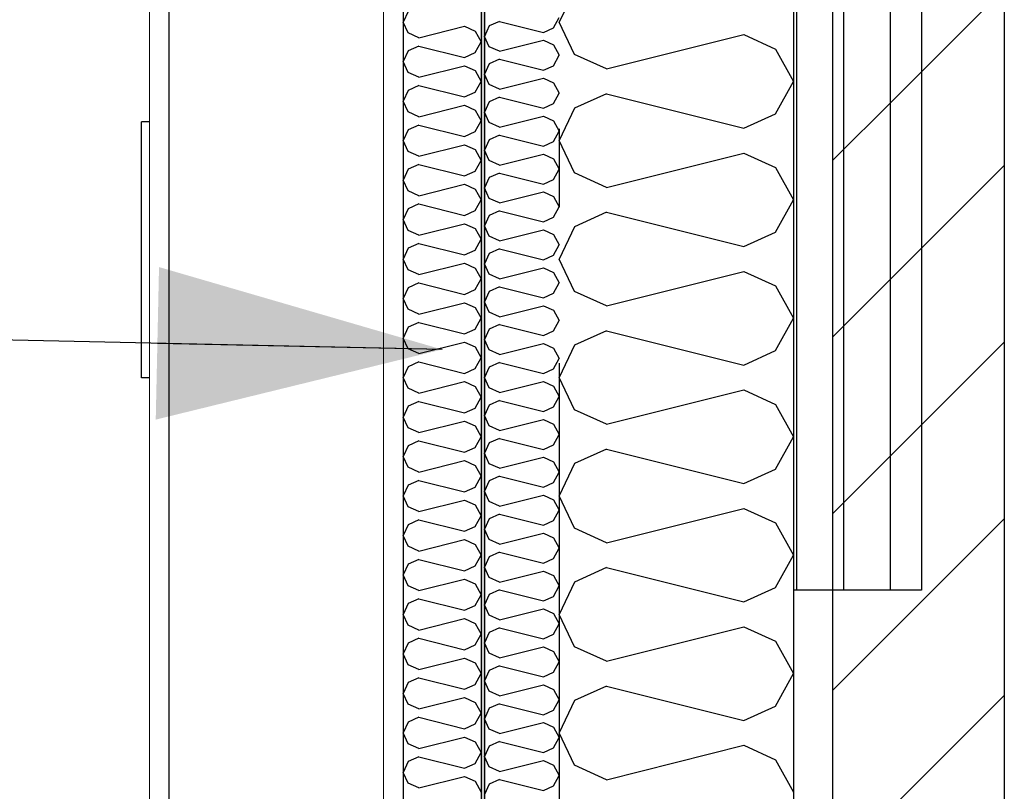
# Model space of a CAD drawing. Header units: millimetres. Extents: x -82116 to -59247, y -2070 to 13065.
# Tile 64 of 73: x -61824 to -61193, y 4591 to 5085. Entities that reach past the tile are written whole.
import ezdxf
from ezdxf.enums import TextEntityAlignment as Align

# ---------------------------------------------------------------- set-up
doc = ezdxf.new("R2010")
doc.units = ezdxf.units.MM
doc.header["$LTSCALE"] = 0.5
doc.header["$MEASUREMENT"] = 0
for name, pattern in [('Akselinje', [1500, 1000, -200, 100, -200]), ('PLINE', [0]), ('Wipeout_Contour', [2000, 0, -2000])]:
    doc.linetypes.add(name, pattern=pattern)
for name, color, linetype in [('232- Ikke-bærende yttervegger', 7, 'Continuous'), ('232- Ikke-bærende yttervegger (Skravur)', 7, 'Continuous'), ('232- Ikke-bærende yttervegger (Skravur)(Nye konstruksjoner)', 7, 'Continuous'), ('232- Ikke-bærende yttervegger(Nye konstruksjoner)', 7, 'Continuous'), ('235- Utvendig kledning og overflate (Skravur)(Nye konstruksjoner)', 7, 'Continuous'), ('235- Utvendig kledning og overflate(Nye konstruksjoner)', 7, 'Continuous'), ('24-- Innervegger (Skravur)(Nye konstruksjoner)', 7, 'Continuous'), ('24-- Innervegger(Nye konstruksjoner)', 7, 'Continuous'), ('315- Utstyr for sanitærinstallasjoner(Nye konstruksjoner)', 7, 'Continuous'), ('82-- Modullinjer', 7, 'Continuous'), ('832- Tekst bygning(Nye konstruksjoner)', 7, 'Continuous')]:
    doc.layers.add(name, color=color, linetype=linetype)
doc.layers.add('236- Innvendig kledning og overflate(Nye konstruksjoner)', color=7, linetype='Continuous', lineweight=0)
doc.styles.add('GENERATED_STYLE_1', font='arial.ttf')
doc.dimstyles.new('GENERATED_STYLE__2', dxfattribs={"dimtxt": 0.18, "dimasz": 182.4, "dimexe": 0.18, "dimexo": 0.0625, "dimgap": 0, "dimtad": 0, "dimtih": 1, "dimtoh": 1, "dimdec": 4, "dimzin": 0, "dimdsep": 46, "dimcen": 0.09, "dimadec": 0, "dimazin": 0, "dimtfac": 1, "dimtdec": 4, "dimtmove": 0, "dimatfit": 3, "dimldrblk": 'ARROWHEAD_5', "dimfxl": 1, "dimtolj": 1, "dimtzin": 0, "dimarcsym": 0})
pattern_1 = [(45, (0, 0), (-56.56854, 56.56854), [80, 0])]
pattern_2 = [(270, (0, 0), (86.60254, 0), [0, -50]), (270, (43.3, -25), (86.60254, 0), [0, -50])]

# ---------------------------------------------------------------- blocks, each defined once
blk = doc.blocks.new('*X5')
at = {"layer": '232- Ikke-bærende yttervegger (Skravur)', "linetype": 'PLINE'}
for p, q in [((-61468.35, 5104.61), (-61478.16, 5083.89)), ((-61468.35, 5063.17), (-61478.16, 5083.89)), ((-61448.03, 5053.92), (-61360.04, 5075.92)), ((-61360.04, 5075.92), (-61339.72, 5066.67)), ((-61339.72, 5066.67), (-61328.16, 5045.95)), ((-61448.03, 5053.92), (-61468.35, 5063.17)), ((-61339.72, 5025.23), (-61328.16, 5045.95)), ((-61448.03, 5037.98), (-61468.35, 5028.73)), ((-61448.03, 5037.98), (-61360.04, 5015.98)), ((-61468.35, 5028.73), (-61478.16, 5008.01)), ((-61360.04, 5015.98), (-61339.72, 5025.23)), ((-61468.35, 4987.29), (-61478.16, 5008.01)), ((-61448.03, 4978.04), (-61360.04, 5000.04)), ((-61360.04, 5000.04), (-61339.72, 4990.79)), ((-61339.72, 4990.79), (-61328.16, 4970.07)), ((-61448.03, 4978.04), (-61468.35, 4987.29)), ((-61339.72, 4949.35), (-61328.16, 4970.07)), ((-61448.03, 4962.1), (-61468.35, 4952.86)), ((-61448.03, 4962.1), (-61360.04, 4940.1)), ((-61468.35, 4952.86), (-61478.16, 4932.13)), ((-61360.04, 4940.1), (-61339.72, 4949.35)), ((-61468.35, 4911.41), (-61478.16, 4932.13)), ((-61448.03, 4902.16), (-61360.04, 4924.16)), ((-61360.04, 4924.16), (-61339.72, 4914.92)), ((-61339.72, 4914.92), (-61328.16, 4894.19)), ((-61448.03, 4902.16), (-61468.35, 4911.41)), ((-61339.72, 4873.47), (-61328.16, 4894.19)), ((-61448.03, 4886.22), (-61468.35, 4876.98)), ((-61448.03, 4886.22), (-61360.04, 4864.23)), ((-61468.35, 4876.98), (-61478.16, 4856.25)), ((-61360.04, 4864.23), (-61339.72, 4873.47)), ((-61468.35, 4835.53), (-61478.16, 4856.25)), ((-61448.03, 4826.29), (-61360.04, 4848.28)), ((-61360.04, 4848.28), (-61339.72, 4839.04)), ((-61339.72, 4839.04), (-61328.16, 4818.32)), ((-61448.03, 4826.29), (-61468.35, 4835.53)), ((-61339.72, 4797.59), (-61328.16, 4818.32)), ((-61448.03, 4810.34), (-61468.35, 4801.1)), ((-61448.03, 4810.34), (-61360.04, 4788.35)), ((-61468.35, 4801.1), (-61478.16, 4780.38)), ((-61360.04, 4788.35), (-61339.72, 4797.59)), ((-61468.35, 4759.65), (-61478.16, 4780.38)), ((-61448.03, 4750.41), (-61360.04, 4772.4)), ((-61360.04, 4772.4), (-61339.72, 4763.16)), ((-61339.72, 4763.16), (-61328.16, 4742.44)), ((-61448.03, 4750.41), (-61468.35, 4759.65)), ((-61339.72, 4721.71), (-61328.16, 4742.44)), ((-61448.03, 4734.47), (-61468.35, 4725.22)), ((-61448.03, 4734.47), (-61360.04, 4712.47)), ((-61468.35, 4725.22), (-61478.16, 4704.5)), ((-61360.04, 4712.47), (-61339.72, 4721.71)), ((-61468.35, 4683.77), (-61478.16, 4704.5)), ((-61448.03, 4674.53), (-61360.04, 4696.53)), ((-61360.04, 4696.53), (-61339.72, 4687.28)), ((-61339.72, 4687.28), (-61328.16, 4666.56)), ((-61448.03, 4674.53), (-61468.35, 4683.77)), ((-61339.72, 4645.84), (-61328.16, 4666.56)), ((-61448.03, 4658.59), (-61468.35, 4649.34)), ((-61448.03, 4658.59), (-61360.04, 4636.59)), ((-61468.35, 4649.34), (-61478.16, 4628.62)), ((-61360.04, 4636.59), (-61339.72, 4645.84)), ((-61468.35, 4607.9), (-61478.16, 4628.62)), ((-61448.03, 4598.65), (-61360.04, 4620.65)), ((-61360.04, 4620.65), (-61339.72, 4611.4)), ((-61339.72, 4611.4), (-61328.16, 4590.68)), ((-61448.03, 4598.65), (-61468.35, 4607.9))]:
    blk.add_line(p, q, dxfattribs=at)
blk = doc.blocks.new('*X27')
at = {"layer": '232- Ikke-bærende yttervegger (Skravur)(Nye konstruksjoner)', "linetype": 'PLINE'}
for p, q in [((-61574.89, 5090.8), (-61578.16, 5083.89)), ((-61574.89, 5076.98), (-61578.16, 5083.89)), ((-61568.12, 5073.9), (-61574.89, 5076.98)), ((-61568.12, 5073.9), (-61538.79, 5081.23)), ((-61538.79, 5081.23), (-61532.01, 5078.15)), ((-61532.01, 5078.15), (-61528.16, 5071.24)), ((-61532.01, 5064.34), (-61528.16, 5071.24)), ((-61574.89, 5065.51), (-61578.16, 5058.6)), ((-61568.12, 5068.59), (-61574.89, 5065.51)), ((-61568.12, 5068.59), (-61538.79, 5061.26)), ((-61538.79, 5061.26), (-61532.01, 5064.34)), ((-61574.89, 5051.69), (-61578.16, 5058.6)), ((-61568.12, 5048.61), (-61574.89, 5051.69)), ((-61568.12, 5048.61), (-61538.79, 5055.94)), ((-61538.79, 5055.94), (-61532.01, 5052.86)), ((-61532.01, 5052.86), (-61528.16, 5045.95)), ((-61532.01, 5039.04), (-61528.16, 5045.95)), ((-61574.89, 5040.21), (-61578.16, 5033.31)), ((-61568.12, 5043.29), (-61574.89, 5040.21)), ((-61568.12, 5043.29), (-61538.79, 5035.96)), ((-61538.79, 5035.96), (-61532.01, 5039.04)), ((-61574.89, 5026.4), (-61578.16, 5033.31)), ((-61568.12, 5023.32), (-61574.89, 5026.4)), ((-61568.12, 5023.32), (-61538.79, 5030.65)), ((-61538.79, 5030.65), (-61532.01, 5027.57)), ((-61532.01, 5027.57), (-61528.16, 5020.66)), ((-61532.01, 5013.75), (-61528.16, 5020.66)), ((-61574.89, 5014.92), (-61578.16, 5008.01)), ((-61568.12, 5018), (-61574.89, 5014.92)), ((-61568.12, 5018), (-61538.79, 5010.67)), ((-61538.79, 5010.67), (-61532.01, 5013.75)), ((-61574.89, 5001.11), (-61578.16, 5008.01)), ((-61568.12, 4998.02), (-61574.89, 5001.11)), ((-61568.12, 4998.02), (-61538.79, 5005.36)), ((-61538.79, 5005.36), (-61532.01, 5002.27)), ((-61532.01, 5002.27), (-61528.16, 4995.37)), ((-61532.01, 4988.46), (-61528.16, 4995.37)), ((-61574.89, 4989.63), (-61578.16, 4982.72)), ((-61568.12, 4992.71), (-61574.89, 4989.63)), ((-61568.12, 4992.71), (-61538.79, 4985.38)), ((-61538.79, 4985.38), (-61532.01, 4988.46)), ((-61574.89, 4975.81), (-61578.16, 4982.72)), ((-61568.12, 4972.73), (-61574.89, 4975.81)), ((-61568.12, 4972.73), (-61538.79, 4980.06)), ((-61538.79, 4980.06), (-61532.01, 4976.98)), ((-61532.01, 4976.98), (-61528.16, 4970.07)), ((-61532.01, 4963.17), (-61528.16, 4970.07)), ((-61574.89, 4964.33), (-61578.16, 4957.43)), ((-61568.12, 4967.42), (-61574.89, 4964.33)), ((-61568.12, 4967.42), (-61538.79, 4960.08)), ((-61538.79, 4960.08), (-61532.01, 4963.17)), ((-61574.89, 4950.52), (-61578.16, 4957.43)), ((-61568.12, 4947.44), (-61574.89, 4950.52)), ((-61568.12, 4947.44), (-61538.79, 4954.77)), ((-61538.79, 4954.77), (-61532.01, 4951.69)), ((-61532.01, 4951.69), (-61528.16, 4944.78)), ((-61532.01, 4937.87), (-61528.16, 4944.78)), ((-61574.89, 4939.04), (-61578.16, 4932.13)), ((-61568.12, 4942.12), (-61574.89, 4939.04)), ((-61568.12, 4942.12), (-61538.79, 4934.79)), ((-61538.79, 4934.79), (-61532.01, 4937.87)), ((-61574.89, 4925.23), (-61578.16, 4932.13)), ((-61568.12, 4922.14), (-61574.89, 4925.23)), ((-61568.12, 4922.14), (-61538.79, 4929.48)), ((-61538.79, 4929.48), (-61532.01, 4926.39)), ((-61532.01, 4926.39), (-61528.16, 4919.49)), ((-61532.01, 4912.58), (-61528.16, 4919.49)), ((-61574.89, 4913.75), (-61578.16, 4906.84)), ((-61568.12, 4916.83), (-61574.89, 4913.75)), ((-61568.12, 4916.83), (-61538.79, 4909.5)), ((-61538.79, 4909.5), (-61532.01, 4912.58)), ((-61574.89, 4899.93), (-61578.16, 4906.84)), ((-61568.12, 4896.85), (-61574.89, 4899.93)), ((-61568.12, 4896.85), (-61538.79, 4904.18)), ((-61538.79, 4904.18), (-61532.01, 4901.1)), ((-61532.01, 4901.1), (-61528.16, 4894.19)), ((-61532.01, 4887.29), (-61528.16, 4894.19)), ((-61574.89, 4888.45), (-61578.16, 4881.55)), ((-61568.12, 4891.54), (-61574.89, 4888.45)), ((-61568.12, 4891.54), (-61538.79, 4884.2)), ((-61538.79, 4884.2), (-61532.01, 4887.29)), ((-61574.89, 4874.64), (-61578.16, 4881.55)), ((-61568.12, 4871.56), (-61574.89, 4874.64)), ((-61568.12, 4871.56), (-61538.79, 4878.89)), ((-61538.79, 4878.89), (-61532.01, 4875.81)), ((-61532.01, 4875.81), (-61528.16, 4868.9)), ((-61532.01, 4861.99), (-61528.16, 4868.9)), ((-61574.89, 4863.16), (-61578.16, 4856.25)), ((-61568.12, 4866.24), (-61574.89, 4863.16)), ((-61568.12, 4866.24), (-61538.79, 4858.91)), ((-61574.89, 4849.35), (-61578.16, 4856.25)), ((-61538.79, 4858.91), (-61532.01, 4861.99)), ((-61568.12, 4846.26), (-61538.79, 4853.6)), ((-61538.79, 4853.6), (-61532.01, 4850.52)), ((-61532.01, 4850.52), (-61528.16, 4843.61)), ((-61568.12, 4846.26), (-61574.89, 4849.35)), ((-61532.01, 4836.7), (-61528.16, 4843.61)), ((-61574.89, 4837.87), (-61578.16, 4830.96)), ((-61568.12, 4840.95), (-61574.89, 4837.87)), ((-61568.12, 4840.95), (-61538.79, 4833.62)), ((-61574.89, 4824.05), (-61578.16, 4830.96)), ((-61538.79, 4833.62), (-61532.01, 4836.7)), ((-61568.12, 4820.97), (-61538.79, 4828.3)), ((-61538.79, 4828.3), (-61532.01, 4825.22)), ((-61532.01, 4825.22), (-61528.16, 4818.32)), ((-61568.12, 4820.97), (-61574.89, 4824.05)), ((-61532.01, 4811.41), (-61528.16, 4818.32)), ((-61574.89, 4812.58), (-61578.16, 4805.67)), ((-61568.12, 4815.66), (-61574.89, 4812.58)), ((-61568.12, 4815.66), (-61538.79, 4808.33)), ((-61574.89, 4798.76), (-61578.16, 4805.67)), ((-61538.79, 4808.33), (-61532.01, 4811.41)), ((-61568.12, 4795.68), (-61538.79, 4803.01)), ((-61538.79, 4803.01), (-61532.01, 4799.93)), ((-61532.01, 4799.93), (-61528.16, 4793.02)), ((-61568.12, 4795.68), (-61574.89, 4798.76)), ((-61532.01, 4786.11), (-61528.16, 4793.02)), ((-61574.89, 4787.28), (-61578.16, 4780.38)), ((-61568.12, 4790.37), (-61574.89, 4787.28)), ((-61568.12, 4790.37), (-61538.79, 4783.03)), ((-61574.89, 4773.47), (-61578.16, 4780.38)), ((-61538.79, 4783.03), (-61532.01, 4786.11)), ((-61568.12, 4770.39), (-61538.79, 4777.72)), ((-61538.79, 4777.72), (-61532.01, 4774.64)), ((-61532.01, 4774.64), (-61528.16, 4767.73)), ((-61568.12, 4770.39), (-61574.89, 4773.47)), ((-61532.01, 4760.82), (-61528.16, 4767.73)), ((-61574.89, 4761.99), (-61578.16, 4755.08)), ((-61568.12, 4765.07), (-61574.89, 4761.99)), ((-61568.12, 4765.07), (-61538.79, 4757.74)), ((-61574.89, 4748.18), (-61578.16, 4755.08)), ((-61538.79, 4757.74), (-61532.01, 4760.82)), ((-61568.12, 4745.09), (-61538.79, 4752.43)), ((-61538.79, 4752.43), (-61532.01, 4749.34)), ((-61532.01, 4749.34), (-61528.16, 4742.44)), ((-61568.12, 4745.09), (-61574.89, 4748.18)), ((-61532.01, 4735.53), (-61528.16, 4742.44)), ((-61574.89, 4736.7), (-61578.16, 4729.79)), ((-61568.12, 4739.78), (-61574.89, 4736.7)), ((-61568.12, 4739.78), (-61538.79, 4732.45)), ((-61574.89, 4722.88), (-61578.16, 4729.79)), ((-61538.79, 4732.45), (-61532.01, 4735.53)), ((-61568.12, 4719.8), (-61538.79, 4727.13)), ((-61538.79, 4727.13), (-61532.01, 4724.05)), ((-61532.01, 4724.05), (-61528.16, 4717.14)), ((-61568.12, 4719.8), (-61574.89, 4722.88)), ((-61532.01, 4710.24), (-61528.16, 4717.14)), ((-61574.89, 4711.4), (-61578.16, 4704.5)), ((-61568.12, 4714.49), (-61574.89, 4711.4)), ((-61568.12, 4714.49), (-61538.79, 4707.15)), ((-61574.89, 4697.59), (-61578.16, 4704.5)), ((-61538.79, 4707.15), (-61532.01, 4710.24)), ((-61568.12, 4694.51), (-61538.79, 4701.84)), ((-61538.79, 4701.84), (-61532.01, 4698.76)), ((-61532.01, 4698.76), (-61528.16, 4691.85)), ((-61568.12, 4694.51), (-61574.89, 4697.59)), ((-61532.01, 4684.94), (-61528.16, 4691.85)), ((-61574.89, 4686.11), (-61578.16, 4679.2)), ((-61568.12, 4689.19), (-61574.89, 4686.11)), ((-61568.12, 4689.19), (-61538.79, 4681.86)), ((-61574.89, 4672.3), (-61578.16, 4679.2)), ((-61538.79, 4681.86), (-61532.01, 4684.94)), ((-61568.12, 4669.21), (-61538.79, 4676.55)), ((-61538.79, 4676.55), (-61532.01, 4673.46)), ((-61532.01, 4673.46), (-61528.16, 4666.56)), ((-61568.12, 4669.21), (-61574.89, 4672.3)), ((-61532.01, 4659.65), (-61528.16, 4666.56)), ((-61574.89, 4660.82), (-61578.16, 4653.91)), ((-61568.12, 4663.9), (-61574.89, 4660.82)), ((-61568.12, 4663.9), (-61538.79, 4656.57)), ((-61538.79, 4656.57), (-61532.01, 4659.65)), ((-61574.89, 4647), (-61578.16, 4653.91)), ((-61568.12, 4643.92), (-61538.79, 4651.25)), ((-61538.79, 4651.25), (-61532.01, 4648.17)), ((-61532.01, 4648.17), (-61528.16, 4641.26)), ((-61568.12, 4643.92), (-61574.89, 4647)), ((-61574.89, 4635.52), (-61578.16, 4628.62)), ((-61568.12, 4638.61), (-61574.89, 4635.52)), ((-61568.12, 4638.61), (-61538.79, 4631.27)), ((-61532.01, 4634.36), (-61528.16, 4641.26)), ((-61538.79, 4631.27), (-61532.01, 4634.36)), ((-61574.89, 4621.71), (-61578.16, 4628.62)), ((-61568.12, 4618.63), (-61538.79, 4625.96)), ((-61538.79, 4625.96), (-61532.01, 4622.88)), ((-61532.01, 4622.88), (-61528.16, 4615.97)), ((-61568.12, 4618.63), (-61574.89, 4621.71)), ((-61574.89, 4610.23), (-61578.16, 4603.32)), ((-61568.12, 4613.31), (-61574.89, 4610.23)), ((-61568.12, 4613.31), (-61538.79, 4605.98)), ((-61532.01, 4609.06), (-61528.16, 4615.97)), ((-61538.79, 4605.98), (-61532.01, 4609.06)), ((-61574.89, 4596.42), (-61578.16, 4603.32)), ((-61568.12, 4593.34), (-61538.79, 4600.67)), ((-61538.79, 4600.67), (-61532.01, 4597.59)), ((-61532.01, 4597.59), (-61528.16, 4590.68)), ((-61568.12, 4593.34), (-61574.89, 4596.42))]:
    blk.add_line(p, q, dxfattribs=at)
blk = doc.blocks.new('*X28')
at = {"layer": '232- Ikke-bærende yttervegger (Skravur)(Nye konstruksjoner)', "linetype": 'PLINE'}
for p, q in [((-61516.52, 5084.38), (-61523.02, 5081.42)), ((-61516.52, 5084.38), (-61488.36, 5077.34)), ((-61481.86, 5080.3), (-61478.16, 5086.93)), ((-61523.02, 5081.42), (-61526.16, 5074.79)), ((-61488.36, 5077.34), (-61481.86, 5080.3)), ((-61523.02, 5068.15), (-61526.16, 5074.79)), ((-61516.52, 5065.2), (-61488.36, 5072.24)), ((-61488.36, 5072.24), (-61481.86, 5069.28)), ((-61516.52, 5065.2), (-61523.02, 5068.15)), ((-61481.86, 5069.28), (-61478.16, 5062.65)), ((-61516.52, 5060.09), (-61523.02, 5057.14)), ((-61516.52, 5060.09), (-61488.36, 5053.06)), ((-61481.86, 5056.01), (-61478.16, 5062.65)), ((-61523.02, 5057.14), (-61526.16, 5050.5)), ((-61488.36, 5053.06), (-61481.86, 5056.01)), ((-61523.02, 5043.87), (-61526.16, 5050.5)), ((-61516.52, 5040.91), (-61488.36, 5047.95)), ((-61488.36, 5047.95), (-61481.86, 5044.99)), ((-61481.86, 5044.99), (-61478.16, 5038.36)), ((-61516.52, 5040.91), (-61523.02, 5043.87)), ((-61523.02, 5032.85), (-61526.16, 5026.22)), ((-61516.52, 5035.81), (-61523.02, 5032.85)), ((-61516.52, 5035.81), (-61488.36, 5028.77)), ((-61481.86, 5031.73), (-61478.16, 5038.36)), ((-61523.02, 5019.59), (-61526.16, 5026.22)), ((-61488.36, 5028.77), (-61481.86, 5031.73)), ((-61516.52, 5016.63), (-61488.36, 5023.67)), ((-61488.36, 5023.67), (-61481.86, 5020.71)), ((-61481.86, 5020.71), (-61478.16, 5014.08)), ((-61516.52, 5016.63), (-61523.02, 5019.59)), ((-61481.86, 5007.45), (-61478.16, 5014.08)), ((-61523.02, 5008.57), (-61526.16, 5001.94)), ((-61516.52, 5011.53), (-61523.02, 5008.57)), ((-61516.52, 5011.53), (-61488.36, 5004.49)), ((-61488.36, 5004.49), (-61481.86, 5007.45)), ((-61523.02, 4995.31), (-61526.16, 5001.94)), ((-61516.52, 4992.35), (-61523.02, 4995.31)), ((-61516.52, 4992.35), (-61488.36, 4999.39)), ((-61488.36, 4999.39), (-61481.86, 4996.43)), ((-61481.86, 4996.43), (-61478.16, 4989.8)), ((-61481.86, 4983.17), (-61478.16, 4989.8)), ((-61523.02, 4984.29), (-61526.16, 4977.66)), ((-61516.52, 4987.25), (-61523.02, 4984.29)), ((-61516.52, 4987.25), (-61488.36, 4980.21)), ((-61488.36, 4980.21), (-61481.86, 4983.17)), ((-61523.02, 4971.03), (-61526.16, 4977.66)), ((-61516.52, 4968.07), (-61523.02, 4971.03)), ((-61516.52, 4968.07), (-61488.36, 4975.11)), ((-61488.36, 4975.11), (-61481.86, 4972.15)), ((-61481.86, 4972.15), (-61478.16, 4965.52)), ((-61516.52, 4962.97), (-61523.02, 4960.01)), ((-61516.52, 4962.97), (-61488.36, 4955.93)), ((-61481.86, 4958.89), (-61478.16, 4965.52)), ((-61523.02, 4960.01), (-61526.16, 4953.38)), ((-61488.36, 4955.93), (-61481.86, 4958.89)), ((-61523.02, 4946.75), (-61526.16, 4953.38)), ((-61516.52, 4943.79), (-61488.36, 4950.83)), ((-61488.36, 4950.83), (-61481.86, 4947.87)), ((-61516.52, 4943.79), (-61523.02, 4946.75)), ((-61481.86, 4947.87), (-61478.16, 4941.24)), ((-61516.52, 4938.69), (-61523.02, 4935.73)), ((-61516.52, 4938.69), (-61488.36, 4931.65)), ((-61481.86, 4934.61), (-61478.16, 4941.24)), ((-61523.02, 4935.73), (-61526.16, 4929.1)), ((-61488.36, 4931.65), (-61481.86, 4934.61)), ((-61523.02, 4922.47), (-61526.16, 4929.1)), ((-61516.52, 4919.51), (-61488.36, 4926.55)), ((-61488.36, 4926.55), (-61481.86, 4923.59)), ((-61516.52, 4919.51), (-61523.02, 4922.47)), ((-61481.86, 4923.59), (-61478.16, 4916.96)), ((-61516.52, 4914.41), (-61523.02, 4911.45)), ((-61516.52, 4914.41), (-61488.36, 4907.37)), ((-61481.86, 4910.33), (-61478.16, 4916.96)), ((-61523.02, 4911.45), (-61526.16, 4904.82)), ((-61488.36, 4907.37), (-61481.86, 4910.33)), ((-61523.02, 4898.19), (-61526.16, 4904.82)), ((-61516.52, 4895.23), (-61488.36, 4902.27)), ((-61488.36, 4902.27), (-61481.86, 4899.31)), ((-61516.52, 4895.23), (-61523.02, 4898.19)), ((-61481.86, 4899.31), (-61478.16, 4892.68)), ((-61516.52, 4890.13), (-61523.02, 4887.17)), ((-61516.52, 4890.13), (-61488.36, 4883.09)), ((-61481.86, 4886.05), (-61478.16, 4892.68)), ((-61523.02, 4887.17), (-61526.16, 4880.54)), ((-61488.36, 4883.09), (-61481.86, 4886.05)), ((-61523.02, 4873.9), (-61526.16, 4880.54)), ((-61516.52, 4870.95), (-61488.36, 4877.99)), ((-61488.36, 4877.99), (-61481.86, 4875.03)), ((-61481.86, 4875.03), (-61478.16, 4868.4)), ((-61516.52, 4870.95), (-61523.02, 4873.9)), ((-61481.86, 4861.76), (-61478.16, 4868.4)), ((-61523.02, 4862.89), (-61526.16, 4856.25)), ((-61516.52, 4865.84), (-61523.02, 4862.89)), ((-61516.52, 4865.84), (-61488.36, 4858.81)), ((-61523.02, 4849.62), (-61526.16, 4856.25)), ((-61488.36, 4858.81), (-61481.86, 4861.76)), ((-61516.52, 4846.66), (-61523.02, 4849.62)), ((-61516.52, 4846.66), (-61488.36, 4853.7)), ((-61488.36, 4853.7), (-61481.86, 4850.74)), ((-61481.86, 4850.74), (-61478.16, 4844.11)), ((-61481.86, 4837.48), (-61478.16, 4844.11)), ((-61523.02, 4838.6), (-61526.16, 4831.97)), ((-61516.52, 4841.56), (-61523.02, 4838.6)), ((-61516.52, 4841.56), (-61488.36, 4834.52)), ((-61488.36, 4834.52), (-61481.86, 4837.48)), ((-61523.02, 4825.34), (-61526.16, 4831.97)), ((-61516.52, 4822.38), (-61523.02, 4825.34)), ((-61516.52, 4822.38), (-61488.36, 4829.42)), ((-61488.36, 4829.42), (-61481.86, 4826.46)), ((-61481.86, 4826.46), (-61478.16, 4819.83)), ((-61481.86, 4813.2), (-61478.16, 4819.83)), ((-61523.02, 4814.32), (-61526.16, 4807.69)), ((-61516.52, 4817.28), (-61523.02, 4814.32)), ((-61516.52, 4817.28), (-61488.36, 4810.24)), ((-61488.36, 4810.24), (-61481.86, 4813.2)), ((-61523.02, 4801.06), (-61526.16, 4807.69)), ((-61516.52, 4798.1), (-61523.02, 4801.06)), ((-61516.52, 4798.1), (-61488.36, 4805.14)), ((-61488.36, 4805.14), (-61481.86, 4802.18)), ((-61481.86, 4802.18), (-61478.16, 4795.55)), ((-61516.52, 4793), (-61523.02, 4790.04)), ((-61516.52, 4793), (-61488.36, 4785.96)), ((-61481.86, 4788.92), (-61478.16, 4795.55)), ((-61523.02, 4790.04), (-61526.16, 4783.41)), ((-61488.36, 4785.96), (-61481.86, 4788.92)), ((-61523.02, 4776.78), (-61526.16, 4783.41)), ((-61516.52, 4773.82), (-61488.36, 4780.86)), ((-61488.36, 4780.86), (-61481.86, 4777.9)), ((-61516.52, 4773.82), (-61523.02, 4776.78)), ((-61481.86, 4777.9), (-61478.16, 4771.27)), ((-61516.52, 4768.72), (-61523.02, 4765.76)), ((-61516.52, 4768.72), (-61488.36, 4761.68)), ((-61481.86, 4764.64), (-61478.16, 4771.27)), ((-61523.02, 4765.76), (-61526.16, 4759.13)), ((-61488.36, 4761.68), (-61481.86, 4764.64)), ((-61523.02, 4752.5), (-61526.16, 4759.13)), ((-61516.52, 4749.54), (-61488.36, 4756.58)), ((-61488.36, 4756.58), (-61481.86, 4753.62)), ((-61516.52, 4749.54), (-61523.02, 4752.5)), ((-61481.86, 4753.62), (-61478.16, 4746.99)), ((-61516.52, 4744.44), (-61523.02, 4741.48)), ((-61516.52, 4744.44), (-61488.36, 4737.4)), ((-61481.86, 4740.36), (-61478.16, 4746.99)), ((-61523.02, 4741.48), (-61526.16, 4734.85)), ((-61488.36, 4737.4), (-61481.86, 4740.36)), ((-61523.02, 4728.22), (-61526.16, 4734.85)), ((-61516.52, 4725.26), (-61488.36, 4732.3)), ((-61488.36, 4732.3), (-61481.86, 4729.34)), ((-61516.52, 4725.26), (-61523.02, 4728.22)), ((-61481.86, 4729.34), (-61478.16, 4722.71)), ((-61523.02, 4717.2), (-61526.16, 4710.57)), ((-61516.52, 4720.16), (-61523.02, 4717.2)), ((-61516.52, 4720.16), (-61488.36, 4713.12)), ((-61481.86, 4716.08), (-61478.16, 4722.71)), ((-61488.36, 4713.12), (-61481.86, 4716.08)), ((-61523.02, 4703.94), (-61526.16, 4710.57)), ((-61516.52, 4700.98), (-61488.36, 4708.02)), ((-61488.36, 4708.02), (-61481.86, 4705.06)), ((-61481.86, 4705.06), (-61478.16, 4698.43)), ((-61516.52, 4700.98), (-61523.02, 4703.94)), ((-61481.86, 4691.8), (-61478.16, 4698.43)), ((-61523.02, 4692.92), (-61526.16, 4686.29)), ((-61516.52, 4695.88), (-61523.02, 4692.92)), ((-61516.52, 4695.88), (-61488.36, 4688.84)), ((-61488.36, 4688.84), (-61481.86, 4691.8)), ((-61523.02, 4679.65), (-61526.16, 4686.29)), ((-61516.52, 4676.7), (-61523.02, 4679.65)), ((-61516.52, 4676.7), (-61488.36, 4683.73)), ((-61488.36, 4683.73), (-61481.86, 4680.78)), ((-61481.86, 4680.78), (-61478.16, 4674.14)), ((-61481.86, 4667.51), (-61478.16, 4674.14)), ((-61523.02, 4668.64), (-61526.16, 4662)), ((-61516.52, 4671.59), (-61523.02, 4668.64)), ((-61516.52, 4671.59), (-61488.36, 4664.56)), ((-61488.36, 4664.56), (-61481.86, 4667.51)), ((-61523.02, 4655.37), (-61526.16, 4662)), ((-61516.52, 4652.41), (-61523.02, 4655.37)), ((-61516.52, 4652.41), (-61488.36, 4659.45)), ((-61488.36, 4659.45), (-61481.86, 4656.49)), ((-61481.86, 4656.49), (-61478.16, 4649.86)), ((-61481.86, 4643.23), (-61478.16, 4649.86)), ((-61523.02, 4644.35), (-61526.16, 4637.72)), ((-61516.52, 4647.31), (-61523.02, 4644.35)), ((-61516.52, 4647.31), (-61488.36, 4640.27)), ((-61488.36, 4640.27), (-61481.86, 4643.23)), ((-61523.02, 4631.09), (-61526.16, 4637.72)), ((-61516.52, 4628.13), (-61488.36, 4635.17)), ((-61488.36, 4635.17), (-61481.86, 4632.21)), ((-61516.52, 4628.13), (-61523.02, 4631.09)), ((-61481.86, 4632.21), (-61478.16, 4625.58)), ((-61516.52, 4623.03), (-61523.02, 4620.07)), ((-61516.52, 4623.03), (-61488.36, 4615.99)), ((-61481.86, 4618.95), (-61478.16, 4625.58)), ((-61523.02, 4620.07), (-61526.16, 4613.44)), ((-61488.36, 4615.99), (-61481.86, 4618.95)), ((-61523.02, 4606.81), (-61526.16, 4613.44)), ((-61516.52, 4603.85), (-61488.36, 4610.89)), ((-61488.36, 4610.89), (-61481.86, 4607.93)), ((-61516.52, 4603.85), (-61523.02, 4606.81)), ((-61481.86, 4607.93), (-61478.16, 4601.3)), ((-61516.52, 4598.75), (-61523.02, 4595.79)), ((-61516.52, 4598.75), (-61488.36, 4591.71)), ((-61481.86, 4594.67), (-61478.16, 4601.3)), ((-61523.02, 4595.79), (-61526.16, 4589.16)), ((-61488.36, 4591.71), (-61481.86, 4594.67))]:
    blk.add_line(p, q, dxfattribs=at)
blk = doc.blocks.new('Standard grid marker[2]', base_point=(-61478.16, 12565.45))
at = {"layer": '82-- Modullinjer', "linetype": 'Akselinje'}
blk.add_line((-61478.16, 12365.45), (-61478.16, 1550), dxfattribs=at)
at = {"layer": '82-- Modullinjer', "style": 'GENERATED_STYLE_1'}
for tag, p in [('AC_MarkerText_1_0', (-61478.16, 12902.95)), ('AC_MarkerText_1_1', (-61478.16, 1187.5))]:
    blk.add_attdef(tag, text='', height=175, rotation=360, dxfattribs=at).set_placement(p, align=Align.TOP_CENTER)
blk = doc.blocks.new('ARROWHEAD_5')
at = {"linetype": 'Continuous'}
blk.add_hatch(color=256, dxfattribs=at).paths.add_polyline_path([(-1, 0.2679), (0, 0), (-1, -0.2679)])
blk.add_line((0, 0), (-1, 0), dxfattribs=at)

msp = doc.modelspace()

# ---------------------------------------------------------------- hatches: boundary and pattern name
at = {"layer": '232- Ikke-bærende yttervegger (Skravur)', "linetype": 'Continuous'}
h = msp.add_hatch(dxfattribs=at)
h.set_pattern_fill('Skrålinjer_2', color=256, style=0, pattern_type=2)
h.set_pattern_definition(pattern_1)
h.paths.add_polyline_path([(-61303.16, 3650), (-61193.16, 3650), (-61193.16, 4720), (-61303.16, 4720)])
at = {"layer": '232- Ikke-bærende yttervegger (Skravur)(Nye konstruksjoner)', "linetype": 'Continuous'}
h = msp.add_hatch(dxfattribs=at)
h.set_pattern_fill('Gips', color=256, style=0, pattern_type=2)
h.set_pattern_definition(pattern_2)
h.paths.add_polyline_path([(-61590.66, 6600), (-61590.66, 3820), (-61578.16, 3820), (-61578.16, 6600)])
msp.add_hatch(color=256, dxfattribs=at).paths.add_polyline_path([(-61526.16, 3820), (-61526.16, 6310), (-61528.16, 6310), (-61528.16, 3820)])
at = {"layer": '235- Utvendig kledning og overflate (Skravur)(Nye konstruksjoner)', "linetype": 'Continuous'}
h = msp.add_hatch(dxfattribs=at)
h.set_pattern_fill('Prikker_tett', color=256, style=0, pattern_type=2)
h.set_pattern_definition([(0, (0, 0), (0, 43.30127), [0, -25]), (0, (12.5, 21.65), (0, 43.30127), [0, -25])])
h.paths.add_polyline_path([(-61326.16, 6470), (-61328.16, 6470), (-61328.16, 4720), (-61326.16, 4720)])
at = {"layer": '24-- Innervegger (Skravur)(Nye konstruksjoner)', "linetype": 'Continuous'}
h = msp.add_hatch(dxfattribs=at)
h.set_pattern_fill('Gips', color=256, style=0, pattern_type=2)
h.set_pattern_definition(pattern_2)
h.paths.add_polyline_path([(-61740.66, 6320), (-61740.66, 3820), (-61728.16, 3820), (-61728.16, 6320)])

# ---------------------------------------------------------------- linework, layer by layer
at = {"layer": '232- Ikke-bærende yttervegger', "linetype": 'PLINE'}
for p, q in [((-61328.16, 5620), (-61328.16, 4720)), ((-61193.16, 5610), (-61193.16, 4720)), ((-61328.16, 4720), (-61328.16, 3700)), ((-61303.16, 4720), (-61303.16, 3650)), ((-61193.16, 4720), (-61193.16, 3650))]:
    msp.add_line(p, q, dxfattribs=at)
at = {"layer": '232- Ikke-bærende yttervegger(Nye konstruksjoner)', "linetype": 'PLINE'}
for p, q in [((-61528.16, 6310), (-61528.16, 3820)), ((-61526.16, 6310), (-61526.16, 3820))]:
    msp.add_line(p, q, dxfattribs=at)
at = {"layer": '235- Utvendig kledning og overflate(Nye konstruksjoner)', "linetype": 'PLINE'}
for p, q in [((-61266.16, 6470), (-61266.16, 4720)), ((-61246.16, 6470), (-61246.16, 4720))]:
    msp.add_line(p, q, dxfattribs=at)
at = {"layer": '236- Innvendig kledning og overflate(Nye konstruksjoner)', "linetype": 'PLINE'}
for p, q in [((-61590.66, 6600), (-61590.66, 3820)), ((-61740.66, 6320), (-61740.66, 3820))]:
    msp.add_line(p, q, dxfattribs=at)
at = {"layer": '24-- Innervegger(Nye konstruksjoner)', "linetype": 'PLINE'}
for p, q in [((-61728.16, 6320), (-61728.16, 3820)), ((-61578.16, 6320), (-61578.16, 3820))]:
    msp.add_line(p, q, dxfattribs=at)
at = {"layer": '315- Utstyr for sanitærinstallasjoner(Nye konstruksjoner)', "linetype": 'PLINE'}
for p, q in [((-61745.66, 4856), (-61745.66, 5020)), ((-61740.66, 5020), (-61745.66, 5020)), ((-61740.66, 4856), (-61745.66, 4856))]:
    msp.add_line(p, q, dxfattribs=at)

# ---------------------------------------------------------------- block references
at = {"layer": '232- Ikke-bærende yttervegger'}
msp.add_blockref('*X5', (0, 0), dxfattribs=at)
at = {"layer": '232- Ikke-bærende yttervegger(Nye konstruksjoner)'}
for name in ['*X27', '*X28']:
    msp.add_blockref(name, (0, 0), dxfattribs=at)

# ---------------------------------------------------------------- leaders
at = {"layer": '832- Tekst bygning(Nye konstruksjoner)', "linetype": 'PLINE', "annotation_type": 0, "has_hookline": 1, "hookline_direction": 1, "text_width": 1686.7}
msp.add_leader([(-61553.23, 4874.21), (-63662.08, 4919.63)], dimstyle='GENERATED_STYLE__2', dxfattribs=at)

# ---------------------------------------------------------------- next in the draw order: wipeouts: each hides what was drawn before it
at = {"linetype": 'Wipeout_Contour', "ltscale": 369407.523444}
msp.add_wipeout([(-61326.16, 4720), (-61303.16, 4720), (-61303.16, 5610), (-61296.16, 5610), (-61296.16, 6470), (-61326.16, 6470)], dxfattribs=at).dxf.layer = '235- Utvendig kledning og overflate (Skravur)(Nye konstruksjoner)'

# ---------------------------------------------------------------- next in the draw order: hatches: boundary and pattern name
at = {"layer": '232- Ikke-bærende yttervegger (Skravur)', "linetype": 'Continuous'}
h = msp.add_hatch(dxfattribs=at)
h.set_pattern_fill('Skrålinjer_2', color=256, style=0, pattern_type=2)
h.set_pattern_definition(pattern_1)
h.paths.add_polyline_path([(-61303.16, 5610), (-61303.16, 4720), (-61193.16, 4720), (-61193.16, 5610)])

# ---------------------------------------------------------------- next in the draw order: linework, layer by layer
at = {"layer": '232- Ikke-bærende yttervegger', "linetype": 'PLINE'}
msp.add_line((-61303.16, 5610), (-61303.16, 4720), dxfattribs=at)
at = {"layer": '235- Utvendig kledning og overflate(Nye konstruksjoner)', "linetype": 'PLINE'}
for p, q in [((-61326.16, 6470), (-61326.16, 4720)), ((-61296.16, 6470), (-61296.16, 4720))]:
    msp.add_line(p, q, dxfattribs=at)
at = {"layer": '235- Utvendig kledning og overflate(Nye konstruksjoner)', "linetype": 'PLINE', "flags": 128}
msp.add_lwpolyline([(-61246.16, 4720), (-61266.16, 4720), (-61296.16, 4720), (-61326.16, 4720), (-61328.16, 4720)], dxfattribs=at)

# ---------------------------------------------------------------- next in the draw order: block references
at = {"layer": '82-- Modullinjer', "linetype": 'PLINE'}
msp.add_blockref('Standard grid marker[2]', (-61478.16, 12565.45), dxfattribs=at)

doc.saveas('drawing.dxf')
